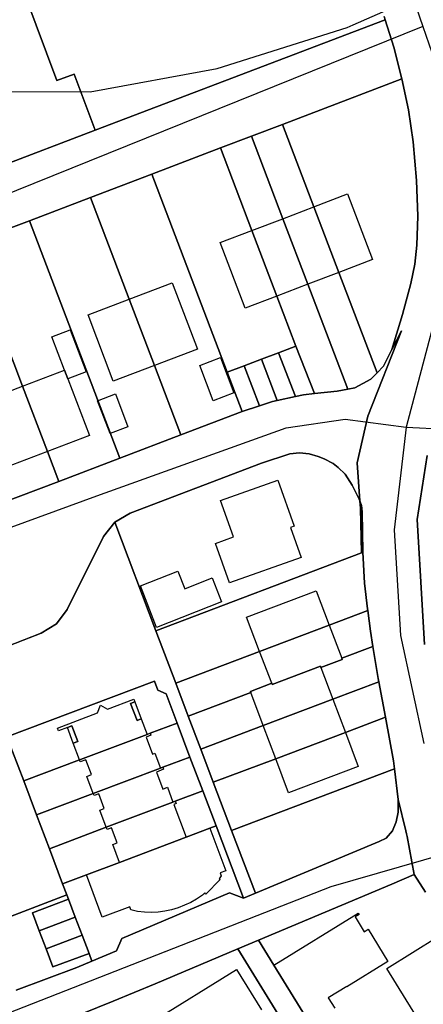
# Model space of a CAD drawing. Extents: x 577960 to 582939, y 6017202 to 6023066.
# Tile 41 of 217: x 578243 to 578305, y 6020681 to 6020833. Entities that reach past the tile are written whole.
import ezdxf

# ---------------------------------------------------------------- set-up
doc = ezdxf.new("R2010")
doc.units = 0
doc.header["$MEASUREMENT"] = 0
doc.linetypes.add('D', pattern=[0])
for name, color, linetype in [('LI__FLUR', 7, 'D'), ('LI__GEB', 7, 'Continuous'), ('LI__STRASSE', 7, 'Continuous')]:
    doc.layers.add(name, color=color, linetype=linetype)

msp = doc.modelspace()

# ---------------------------------------------------------------- linework, layer by layer
at = {"layer": 'LI__FLUR', "color": 8, "linetype": 'D', "true_color": 0x808080}
for p, q in [((578248.33, 6020824.052), (578232.459, 6020866.579)), ((578232.459, 6020866.579), (578248.33, 6020824.052)), ((578299.307, 6020833.486), (578254.282, 6020816.328)), ((578254.282, 6020816.328), (578299.307, 6020833.486)), ((578299.307, 6020833.486), (578299.139, 6020834.012)), ((578299.139, 6020834.012), (578299.307, 6020833.486)), ((578300.659, 6020829.253), (578299.307, 6020833.486)), ((578299.307, 6020833.486), (578300.659, 6020829.253)), ((578301.898, 6020824.315), (578300.659, 6020829.253)), ((578300.659, 6020829.253), (578301.898, 6020824.315)), ((578251.021, 6020825.064), (578248.33, 6020824.052)), ((578248.33, 6020824.052), (578251.021, 6020825.064)), ((578254.282, 6020816.328), (578251.021, 6020825.064)), ((578251.021, 6020825.064), (578254.282, 6020816.328)), ((578283.355, 6020817.248), (578301.898, 6020824.315)), ((578301.898, 6020824.315), (578283.355, 6020817.248)), ((578302.928, 6020819.477), (578301.898, 6020824.315)), ((578301.898, 6020824.315), (578302.928, 6020819.477)), ((578303.668, 6020814.528), (578302.928, 6020819.477)), ((578302.928, 6020819.477), (578303.668, 6020814.528)), ((578254.282, 6020816.328), (578213.801, 6020800.902)), ((578213.801, 6020800.902), (578254.282, 6020816.328)), ((578278.527, 6020815.409), (578283.355, 6020817.248)), ((578283.355, 6020817.248), (578278.527, 6020815.409)), ((578283.355, 6020817.248), (578288.233, 6020804.442)), ((578288.233, 6020804.442), (578283.355, 6020817.248)), ((578273.719, 6020813.579), (578278.527, 6020815.409)), ((578278.527, 6020815.409), (578273.719, 6020813.579)), ((578283.415, 6020802.603), (578278.527, 6020815.409)), ((578278.527, 6020815.409), (578283.415, 6020802.603)), ((578263.053, 6020809.511), (578273.719, 6020813.579)), ((578273.719, 6020813.579), (578263.053, 6020809.511)), ((578273.719, 6020813.579), (578278.597, 6020800.774)), ((578278.597, 6020800.774), (578273.719, 6020813.579)), ((578304.198, 6020808.541), (578303.668, 6020814.528)), ((578303.668, 6020814.528), (578304.198, 6020808.541)), ((578253.547, 6020805.892), (578263.053, 6020809.511)), ((578263.053, 6020809.511), (578253.547, 6020805.892)), ((578274.785, 6020778.754), (578263.053, 6020809.511)), ((578263.053, 6020809.511), (578274.785, 6020778.754)), ((578304.398, 6020803.013), (578304.198, 6020808.541)), ((578304.198, 6020808.541), (578304.398, 6020803.013)), ((578244.05, 6020802.284), (578253.547, 6020805.892)), ((578253.547, 6020805.892), (578244.05, 6020802.284)), ((578259.564, 6020790.088), (578253.547, 6020805.892)), ((578253.547, 6020805.892), (578259.564, 6020790.088)), ((578288.233, 6020804.442), (578292.118, 6020794.244)), ((578292.118, 6020794.244), (578288.233, 6020804.442)), ((578287.306, 6020792.408), (578283.415, 6020802.603)), ((578283.415, 6020802.603), (578287.306, 6020792.408)), ((578304.228, 6020798.494), (578304.398, 6020803.013)), ((578304.398, 6020803.013), (578304.228, 6020798.494)), ((578234.574, 6020798.675), (578244.05, 6020802.284)), ((578244.05, 6020802.284), (578234.574, 6020798.675)), ((578244.05, 6020802.284), (578258.076, 6020765.437)), ((578258.076, 6020765.437), (578244.05, 6020802.284)), ((578278.597, 6020800.774), (578282.483, 6020790.576)), ((578282.483, 6020790.576), (578278.597, 6020800.774)), ((578242.973, 6020776.604), (578234.574, 6020798.675)), ((578234.574, 6020798.675), (578242.973, 6020776.604)), ((578303.908, 6020795.515), (578304.228, 6020798.494)), ((578304.228, 6020798.494), (578303.908, 6020795.515)), ((578303.288, 6020792.546), (578303.908, 6020795.515)), ((578303.908, 6020795.515), (578303.288, 6020792.546)), ((578292.118, 6020794.244), (578298.05, 6020778.671)), ((578298.05, 6020778.671), (578292.118, 6020794.244)), ((578293.522, 6020776.122), (578287.306, 6020792.408)), ((578287.306, 6020792.408), (578293.522, 6020776.122)), ((578301.999, 6020787.728), (578303.288, 6020792.546)), ((578303.288, 6020792.546), (578301.999, 6020787.728)), ((578282.483, 6020790.576), (578285.445, 6020782.8)), ((578285.445, 6020782.8), (578282.483, 6020790.576)), ((578263.473, 6020779.821), (578259.564, 6020790.088)), ((578259.564, 6020790.088), (578263.473, 6020779.821)), ((578300.35, 6020782.28), (578301.999, 6020787.728)), ((578301.999, 6020787.728), (578300.35, 6020782.28)), ((578296.651, 6020771.914), (578301.859, 6020785.199)), ((578301.859, 6020785.199), (578296.651, 6020771.914)), ((578301.859, 6020785.199), (578300.35, 6020782.28)), ((578300.35, 6020782.28), (578301.859, 6020785.199)), ((578285.445, 6020782.8), (578282.766, 6020781.79)), ((578282.766, 6020781.79), (578285.445, 6020782.8)), ((578285.445, 6020782.8), (578288.352, 6020775.432)), ((578288.352, 6020775.432), (578285.445, 6020782.8)), ((578282.766, 6020781.79), (578280.097, 6020780.771)), ((578280.097, 6020780.771), (578282.766, 6020781.79)), ((578282.766, 6020781.79), (578285.365, 6020774.973)), ((578285.365, 6020774.973), (578282.766, 6020781.79)), ((578300.35, 6020782.28), (578299.08, 6020779.721)), ((578299.08, 6020779.721), (578300.35, 6020782.28)), ((578267.572, 6020769.055), (578263.473, 6020779.821)), ((578263.473, 6020779.821), (578267.572, 6020769.055)), ((578277.428, 6020779.751), (578274.785, 6020778.754)), ((578274.785, 6020778.754), (578277.428, 6020779.751)), ((578280.097, 6020780.771), (578277.428, 6020779.751)), ((578277.428, 6020779.751), (578280.097, 6020780.771)), ((578277.428, 6020779.751), (578279.787, 6020773.553)), ((578279.787, 6020773.553), (578277.428, 6020779.751)), ((578282.556, 6020774.373), (578280.097, 6020780.771)), ((578280.097, 6020780.771), (578282.556, 6020774.373)), ((578299.08, 6020779.721), (578298.05, 6020778.671)), ((578298.05, 6020778.671), (578299.08, 6020779.721)), ((578274.785, 6020778.754), (578277.099, 6020772.687)), ((578277.099, 6020772.687), (578274.785, 6020778.754)), ((578298.05, 6020778.671), (578297.091, 6020777.682)), ((578297.091, 6020777.682), (578298.05, 6020778.671)), ((578246.842, 6020766.437), (578242.973, 6020776.604)), ((578242.973, 6020776.604), (578246.842, 6020766.437)), ((578297.091, 6020777.682), (578294.612, 6020776.342)), ((578294.612, 6020776.342), (578297.091, 6020777.682)), ((578285.365, 6020774.973), (578282.556, 6020774.373)), ((578282.556, 6020774.373), (578285.365, 6020774.973)), ((578286.655, 6020775.243), (578285.365, 6020774.973)), ((578285.365, 6020774.973), (578286.655, 6020775.243)), ((578288.352, 6020775.432), (578286.655, 6020775.243)), ((578286.655, 6020775.243), (578288.352, 6020775.432)), ((578291.878, 6020775.8), (578288.352, 6020775.432)), ((578288.352, 6020775.432), (578291.878, 6020775.8)), ((578293.522, 6020776.122), (578291.878, 6020775.8)), ((578291.878, 6020775.8), (578293.522, 6020776.122)), ((578294.612, 6020776.342), (578293.522, 6020776.122)), ((578293.522, 6020776.122), (578294.612, 6020776.342)), ((578279.787, 6020773.553), (578277.099, 6020772.687)), ((578277.099, 6020772.687), (578279.787, 6020773.553)), ((578281.827, 6020774.213), (578279.787, 6020773.553)), ((578279.787, 6020773.553), (578281.827, 6020774.213)), ((578282.556, 6020774.373), (578281.827, 6020774.213)), ((578281.827, 6020774.213), (578282.556, 6020774.373)), ((578277.099, 6020772.687), (578267.572, 6020769.055)), ((578267.572, 6020769.055), (578277.099, 6020772.687)), ((578294.952, 6020764.696), (578296.651, 6020771.914)), ((578296.651, 6020771.914), (578294.952, 6020764.696)), ((578267.572, 6020769.055), (578258.076, 6020765.437)), ((578258.076, 6020765.437), (578267.572, 6020769.055)), ((578248.599, 6020761.818), (578246.842, 6020766.437)), ((578246.842, 6020766.437), (578248.599, 6020761.818)), ((578280.127, 6020764.647), (578284.506, 6020766.106)), ((578284.506, 6020766.106), (578280.127, 6020764.647)), ((578284.506, 6020766.106), (578286.015, 6020766.266)), ((578286.015, 6020766.266), (578284.506, 6020766.106)), ((578286.015, 6020766.266), (578287.505, 6020766.066)), ((578287.505, 6020766.066), (578286.015, 6020766.266)), ((578287.505, 6020766.066), (578288.924, 6020765.686)), ((578288.924, 6020765.686), (578287.505, 6020766.066)), ((578288.924, 6020765.686), (578289.864, 6020765.326)), ((578289.864, 6020765.326), (578288.924, 6020765.686)), ((578304.288, 6020755.909), (578305.858, 6020765.816)), ((578305.858, 6020765.816), (578304.288, 6020755.909)), ((578258.076, 6020765.437), (578248.599, 6020761.818)), ((578248.599, 6020761.818), (578258.076, 6020765.437)), ((578259.705, 6020756.86), (578280.127, 6020764.647)), ((578280.127, 6020764.647), (578259.705, 6020756.86)), ((578289.864, 6020765.326), (578291.223, 6020764.597)), ((578291.223, 6020764.597), (578289.864, 6020765.326)), ((578291.223, 6020764.597), (578292.033, 6020763.987)), ((578292.033, 6020763.987), (578291.223, 6020764.597)), ((578295.402, 6020758.769), (578294.952, 6020764.696)), ((578294.952, 6020764.696), (578295.402, 6020758.769)), ((578292.033, 6020763.987), (578293.093, 6020762.907)), ((578293.093, 6020762.907), (578292.033, 6020763.987)), ((578293.093, 6020762.907), (578294.172, 6020761.228)), ((578294.172, 6020761.228), (578293.093, 6020762.907)), ((578248.599, 6020761.818), (578239.103, 6020758.2)), ((578239.103, 6020758.2), (578248.599, 6020761.818)), ((578294.172, 6020761.228), (578295.302, 6020759.058)), ((578295.302, 6020759.058), (578294.172, 6020761.228)), ((578295.302, 6020759.058), (578295.402, 6020758.769)), ((578295.402, 6020758.769), (578295.302, 6020759.058)), ((578295.402, 6020758.769), (578295.482, 6020757.649)), ((578295.632, 6020758.049), (578295.402, 6020758.769)), ((578295.482, 6020757.649), (578295.402, 6020758.769)), ((578295.402, 6020758.769), (578295.632, 6020758.049)), ((578295.742, 6020757.079), (578295.632, 6020758.049)), ((578295.632, 6020758.049), (578295.742, 6020757.079)), ((578257.326, 6020755.47), (578259.705, 6020756.86)), ((578259.705, 6020756.86), (578257.326, 6020755.47)), ((578295.482, 6020757.649), (578295.622, 6020750.731)), ((578295.622, 6020750.731), (578295.482, 6020757.649)), ((578295.842, 6020750.821), (578295.742, 6020757.079)), ((578295.742, 6020757.079), (578295.842, 6020750.821)), ((578257.326, 6020755.47), (578255.557, 6020753.261)), ((578255.557, 6020753.261), (578257.326, 6020755.47)), ((578263.714, 6020738.596), (578257.326, 6020755.47)), ((578257.326, 6020755.47), (578263.714, 6020738.596)), ((578305.428, 6020736.496), (578304.288, 6020755.909)), ((578304.288, 6020755.909), (578305.428, 6020736.496)), ((578255.557, 6020753.261), (578249.919, 6020741.925)), ((578249.919, 6020741.925), (578255.557, 6020753.261)), ((578263.714, 6020738.596), (578295.622, 6020750.731)), ((578295.622, 6020750.731), (578263.714, 6020738.596)), ((578295.622, 6020750.731), (578295.842, 6020750.821)), ((578295.842, 6020750.821), (578295.622, 6020750.731)), ((578295.842, 6020750.821), (578296.092, 6020745.993)), ((578296.092, 6020745.993), (578295.842, 6020750.821)), ((578296.092, 6020745.993), (578296.562, 6020742.025)), ((578296.562, 6020742.025), (578296.092, 6020745.993)), ((578249.919, 6020741.925), (578248.25, 6020739.686)), ((578248.25, 6020739.686), (578249.919, 6020741.925)), ((578296.602, 6020741.755), (578290.634, 6020739.506)), ((578290.634, 6020739.506), (578296.602, 6020741.755)), ((578296.562, 6020742.025), (578296.602, 6020741.755)), ((578296.602, 6020741.755), (578296.562, 6020742.025)), ((578297.021, 6020738.556), (578296.602, 6020741.755)), ((578296.602, 6020741.755), (578297.021, 6020738.556)), ((578248.25, 6020739.686), (578245.87, 6020738.247)), ((578245.87, 6020738.247), (578248.25, 6020739.686)), ((578245.87, 6020738.247), (578238.353, 6020735.338)), ((578238.353, 6020735.338), (578245.87, 6020738.247)), ((578266.793, 6020730.489), (578263.714, 6020738.596)), ((578263.714, 6020738.596), (578266.793, 6020730.489)), ((578290.634, 6020739.506), (578279.788, 6020735.407)), ((578279.788, 6020735.407), (578290.634, 6020739.506)), ((578297.411, 6020736.187), (578297.021, 6020738.556)), ((578297.021, 6020738.556), (578297.411, 6020736.187)), ((578279.788, 6020735.407), (578266.793, 6020730.489)), ((578266.793, 6020730.489), (578279.788, 6020735.407)), ((578297.411, 6020736.187), (578292.593, 6020734.367)), ((578292.593, 6020734.367), (578297.411, 6020736.187)), ((578298.231, 6020731.208), (578297.411, 6020736.187)), ((578297.411, 6020736.187), (578298.231, 6020731.208)), ((578292.663, 6020734.177), (578289.334, 6020732.928)), ((578289.334, 6020732.928), (578292.663, 6020734.177)), ((578292.593, 6020734.367), (578292.663, 6020734.177)), ((578292.663, 6020734.177), (578292.593, 6020734.367)), ((578289.264, 6020733.108), (578281.757, 6020730.269)), ((578281.757, 6020730.269), (578289.264, 6020733.108)), ((578289.334, 6020732.928), (578289.264, 6020733.108)), ((578289.264, 6020733.108), (578289.334, 6020732.928)), ((578240.563, 6020722.152), (578263.474, 6020730.789)), ((578263.474, 6020730.789), (578240.563, 6020722.152)), ((578263.474, 6020730.789), (578264.004, 6020729.389)), ((578264.004, 6020729.389), (578263.474, 6020730.789)), ((578291.204, 6020727.99), (578298.331, 6020730.689)), ((578298.331, 6020730.689), (578291.204, 6020727.99)), ((578298.331, 6020730.689), (578298.231, 6020731.208)), ((578298.231, 6020731.208), (578298.331, 6020730.689)), ((578298.331, 6020730.689), (578299.351, 6020725.191)), ((578299.351, 6020725.191), (578298.331, 6020730.689)), ((578264.004, 6020729.389), (578265.293, 6020728.8)), ((578265.293, 6020728.8), (578264.004, 6020729.389)), ((578268.732, 6020725.351), (578266.793, 6020730.489)), ((578266.793, 6020730.489), (578268.732, 6020725.351)), ((578278.448, 6020729.029), (578268.732, 6020725.351)), ((578268.732, 6020725.351), (578278.448, 6020729.029)), ((578281.687, 6020730.459), (578278.378, 6020729.209)), ((578278.378, 6020729.209), (578281.687, 6020730.459)), ((578278.378, 6020729.209), (578278.448, 6020729.029)), ((578278.448, 6020729.029), (578278.378, 6020729.209)), ((578281.757, 6020730.269), (578281.687, 6020730.459)), ((578281.687, 6020730.459), (578281.757, 6020730.269)), ((578265.293, 6020728.8), (578267.003, 6020724.281)), ((578267.003, 6020724.281), (578265.293, 6020728.8)), ((578280.378, 6020723.891), (578291.204, 6020727.99)), ((578291.204, 6020727.99), (578280.378, 6020723.891)), ((578270.671, 6020720.223), (578268.732, 6020725.351)), ((578268.732, 6020725.351), (578270.671, 6020720.223)), ((578299.351, 6020725.191), (578293.143, 6020722.841)), ((578293.143, 6020722.841), (578299.351, 6020725.191)), ((578300.61, 6020718.423), (578299.351, 6020725.191)), ((578299.351, 6020725.191), (578300.61, 6020718.423)), ((578267.003, 6020724.281), (578262.804, 6020722.702)), ((578262.804, 6020722.702), (578267.003, 6020724.281)), ((578267.003, 6020724.281), (578268.992, 6020719.013)), ((578268.992, 6020719.013), (578267.003, 6020724.281)), ((578270.671, 6020720.223), (578280.378, 6020723.891)), ((578280.378, 6020723.891), (578270.671, 6020720.223)), ((578243.162, 6020715.305), (578240.563, 6020722.152)), ((578240.563, 6020722.152), (578243.162, 6020715.305)), ((578262.335, 6020722.522), (578251.998, 6020718.633)), ((578251.998, 6020718.633), (578262.335, 6020722.522)), ((578262.804, 6020722.702), (578262.335, 6020722.522)), ((578262.335, 6020722.522), (578262.804, 6020722.702)), ((578293.143, 6020722.841), (578282.317, 6020718.753)), ((578282.317, 6020718.753), (578293.143, 6020722.841)), ((578272.621, 6020715.094), (578270.671, 6020720.223)), ((578270.671, 6020720.223), (578272.621, 6020715.094)), ((578251.818, 6020718.563), (578243.162, 6020715.305)), ((578243.162, 6020715.305), (578251.818, 6020718.563)), ((578251.998, 6020718.633), (578251.818, 6020718.563)), ((578251.818, 6020718.563), (578251.998, 6020718.633)), ((578268.992, 6020719.013), (578264.754, 6020717.414)), ((578264.754, 6020717.414), (578268.992, 6020719.013)), ((578268.992, 6020719.013), (578270.991, 6020713.755)), ((578270.991, 6020713.755), (578268.992, 6020719.013)), ((578282.317, 6020718.753), (578272.621, 6020715.094)), ((578272.621, 6020715.094), (578282.317, 6020718.753)), ((578300.76, 6020717.163), (578300.61, 6020718.423)), ((578300.61, 6020718.423), (578300.76, 6020717.163)), ((578264.424, 6020717.294), (578253.978, 6020713.355)), ((578253.978, 6020713.355), (578264.424, 6020717.294)), ((578264.754, 6020717.414), (578264.424, 6020717.294)), ((578264.424, 6020717.294), (578264.754, 6020717.414)), ((578300.76, 6020717.163), (578275.46, 6020707.587)), ((578275.46, 6020707.587), (578300.76, 6020717.163)), ((578301.35, 6020712.415), (578300.76, 6020717.163)), ((578300.76, 6020717.163), (578301.35, 6020712.415)), ((578245.151, 6020710.037), (578243.162, 6020715.305)), ((578243.162, 6020715.305), (578245.151, 6020710.037)), ((578270.991, 6020713.755), (578266.713, 6020712.146)), ((578266.713, 6020712.146), (578270.991, 6020713.755)), ((578273.051, 6020708.307), (578270.991, 6020713.755)), ((578270.991, 6020713.755), (578273.051, 6020708.307)), ((578275.46, 6020707.587), (578272.621, 6020715.094)), ((578272.621, 6020715.094), (578275.46, 6020707.587)), ((578253.978, 6020713.355), (578245.151, 6020710.037)), ((578245.151, 6020710.037), (578253.978, 6020713.355)), ((578302.51, 6020707.577), (578301.35, 6020712.415)), ((578301.35, 6020710.446), (578301.35, 6020712.415)), ((578301.35, 6020712.415), (578302.51, 6020707.577)), ((578301.35, 6020712.415), (578301.35, 6020710.446)), ((578266.353, 6020712.006), (578255.987, 6020708.107)), ((578255.987, 6020708.107), (578266.353, 6020712.006)), ((578266.713, 6020712.146), (578266.353, 6020712.006)), ((578266.353, 6020712.006), (578266.713, 6020712.146)), ((578247.15, 6020704.778), (578245.151, 6020710.037)), ((578245.151, 6020710.037), (578247.15, 6020704.778)), ((578301.05, 6020708.926), (578301.35, 6020710.446)), ((578301.35, 6020710.446), (578301.05, 6020708.926)), ((578255.987, 6020708.107), (578247.15, 6020704.778)), ((578247.15, 6020704.778), (578255.987, 6020708.107)), ((578272.101, 6020707.947), (578268.402, 6020706.558)), ((578268.402, 6020706.558), (578272.101, 6020707.947)), ((578273.051, 6020708.307), (578272.101, 6020707.947)), ((578272.101, 6020707.947), (578273.051, 6020708.307)), ((578277.289, 6020697.091), (578273.051, 6020708.307)), ((578273.051, 6020708.307), (578277.289, 6020697.091)), ((578279.149, 6020697.861), (578275.46, 6020707.587)), ((578275.46, 6020707.587), (578279.149, 6020697.861)), ((578299.491, 6020706.437), (578300.481, 6020707.577)), ((578300.481, 6020707.577), (578299.491, 6020706.437)), ((578300.481, 6020707.577), (578301.05, 6020708.926)), ((578301.05, 6020708.926), (578300.481, 6020707.577)), ((578302.62, 6020707.107), (578302.51, 6020707.577)), ((578302.51, 6020707.577), (578302.62, 6020707.107)), ((578268.402, 6020706.558), (578258.026, 6020702.659)), ((578258.026, 6020702.659), (578268.402, 6020706.558)), ((578298.401, 6020705.897), (578299.491, 6020706.437)), ((578299.491, 6020706.437), (578298.401, 6020705.897)), ((578302.73, 6020706.657), (578302.62, 6020707.107)), ((578302.62, 6020707.107), (578302.73, 6020706.657)), ((578303.849, 6020700.759), (578302.73, 6020706.657)), ((578302.73, 6020706.657), (578303.849, 6020700.759)), ((578247.15, 6020704.778), (578249.21, 6020699.34)), ((578249.21, 6020699.34), (578247.15, 6020704.778)), ((578279.149, 6020697.861), (578298.401, 6020705.897)), ((578298.401, 6020705.897), (578279.149, 6020697.861)), ((578258.026, 6020702.659), (578252.898, 6020700.73)), ((578252.898, 6020700.73), (578258.026, 6020702.659)), ((578252.898, 6020700.73), (578249.21, 6020699.34)), ((578249.21, 6020699.34), (578252.898, 6020700.73)), ((578300.371, 6020699.29), (578303.849, 6020700.759)), ((578303.849, 6020700.759), (578300.371, 6020699.29)), ((578305.609, 6020698.04), (578303.849, 6020700.759)), ((578303.849, 6020700.759), (578305.609, 6020698.04)), ((578249.21, 6020699.34), (578249.869, 6020697.601)), ((578249.869, 6020697.601), (578249.21, 6020699.34)), ((578279.629, 6020690.563), (578300.371, 6020699.29)), ((578300.371, 6020699.29), (578279.629, 6020690.563)), ((578249.869, 6020697.601), (578229.107, 6020689.714)), ((578229.107, 6020689.714), (578249.869, 6020697.601)), ((578244.512, 6020694.822), (578250.119, 6020696.941)), ((578250.119, 6020696.941), (578244.512, 6020694.822)), ((578249.869, 6020697.601), (578250.119, 6020696.941)), ((578250.119, 6020696.941), (578249.869, 6020697.601)), ((578250.119, 6020696.941), (578251.179, 6020694.142)), ((578251.179, 6020694.142), (578250.119, 6020696.941)), ((578258.396, 6020690.843), (578275.12, 6020697.941)), ((578275.12, 6020697.941), (578258.396, 6020690.843)), ((578275.12, 6020697.941), (578277.289, 6020697.091)), ((578277.289, 6020697.091), (578275.12, 6020697.941)), ((578277.289, 6020697.091), (578279.149, 6020697.861)), ((578279.149, 6020697.861), (578277.289, 6020697.091)), ((578245.581, 6020692.033), (578244.512, 6020694.822)), ((578244.512, 6020694.822), (578245.581, 6020692.033)), ((578251.179, 6020694.142), (578245.581, 6020692.033)), ((578245.581, 6020692.033), (578251.179, 6020694.142)), ((578251.179, 6020694.142), (578252.249, 6020691.333)), ((578252.249, 6020691.333), (578251.179, 6020694.142)), ((578246.641, 6020689.234), (578245.581, 6020692.033)), ((578245.581, 6020692.033), (578246.641, 6020689.234)), ((578246.641, 6020689.234), (578252.249, 6020691.333)), ((578252.249, 6020691.333), (578246.641, 6020689.234)), ((578252.249, 6020691.333), (578253.308, 6020688.524)), ((578253.308, 6020688.524), (578252.249, 6020691.333)), ((578257.557, 6020688.904), (578258.396, 6020690.843)), ((578258.396, 6020690.843), (578257.557, 6020688.904)), ((578247.71, 6020686.435), (578246.641, 6020689.234)), ((578246.641, 6020689.234), (578247.71, 6020686.435)), ((578279.629, 6020690.563), (578276.43, 6020689.214)), ((578276.43, 6020689.214), (578279.629, 6020690.563)), ((578282.02, 6020686.683), (578279.629, 6020690.563)), ((578279.629, 6020690.563), (578282.02, 6020686.683)), ((578253.308, 6020688.524), (578247.71, 6020686.435)), ((578247.71, 6020686.435), (578253.308, 6020688.524)), ((578253.308, 6020688.524), (578253.768, 6020687.315)), ((578253.768, 6020687.315), (578253.308, 6020688.524)), ((578253.768, 6020687.315), (578257.557, 6020688.904)), ((578257.557, 6020688.904), (578253.768, 6020687.315)), ((578263.605, 6020683.816), (578276.43, 6020689.214)), ((578276.43, 6020689.214), (578263.605, 6020683.816)), ((578276.43, 6020689.214), (578285.227, 6020674.999)), ((578285.227, 6020674.999), (578276.43, 6020689.214)), ((578241.973, 6020682.836), (578251.409, 6020686.335)), ((578251.409, 6020686.335), (578241.973, 6020682.836)), ((578251.409, 6020686.335), (578253.768, 6020687.315)), ((578253.768, 6020687.315), (578251.409, 6020686.335)), ((578287.61, 6020677.615), (578282.02, 6020686.683)), ((578282.02, 6020686.683), (578287.61, 6020677.615)), ((578257.077, 6020681.127), (578263.605, 6020683.816)), ((578263.605, 6020683.816), (578257.077, 6020681.127)), ((578252.209, 6020679.117), (578257.077, 6020681.127)), ((578257.077, 6020681.127), (578252.209, 6020679.117))]:
    msp.add_line(p, q, dxfattribs=at)
at = {"layer": 'LI__GEB', "color": 5, "linetype": 'D', "true_color": 0x0000ff}
for p, q in [((578288.233, 6020804.442), (578293.471, 6020806.441)), ((578293.471, 6020806.441), (578297.362, 6020796.246)), ((578283.415, 6020802.603), (578288.233, 6020804.442)), ((578288.233, 6020804.442), (578292.118, 6020794.244)), ((578292.118, 6020794.244), (578288.233, 6020804.442)), ((578278.597, 6020800.774), (578283.415, 6020802.603)), ((578287.306, 6020792.408), (578283.415, 6020802.603)), ((578283.415, 6020802.603), (578287.306, 6020792.408)), ((578273.675, 6020798.906), (578278.597, 6020800.774)), ((578278.597, 6020800.774), (578282.483, 6020790.576)), ((578282.483, 6020790.576), (578278.597, 6020800.774)), ((578277.55, 6020788.702), (578273.675, 6020798.906)), ((578297.362, 6020796.246), (578292.118, 6020794.244)), ((578292.118, 6020794.244), (578287.306, 6020792.408)), ((578259.564, 6020790.088), (578266.246, 6020792.632)), ((578266.246, 6020792.632), (578270.155, 6020782.365)), ((578287.306, 6020792.408), (578282.483, 6020790.576)), ((578282.483, 6020790.576), (578277.55, 6020788.702)), ((578253.171, 6020787.654), (578259.564, 6020790.088)), ((578259.564, 6020790.088), (578263.473, 6020779.821)), ((578263.473, 6020779.821), (578259.564, 6020790.088)), ((578257.08, 6020777.387), (578253.171, 6020787.654)), ((578247.526, 6020784.258), (578250.374, 6020785.341)), ((578249.494, 6020779.085), (578247.526, 6020784.258)), ((578250.374, 6020785.341), (578252.853, 6020778.827)), ((578270.155, 6020782.365), (578263.473, 6020779.821)), ((578270.513, 6020779.788), (578273.732, 6020781.027)), ((578273.732, 6020781.027), (578275.814, 6020775.548)), ((578263.473, 6020779.821), (578257.08, 6020777.387)), ((578272.594, 6020774.301), (578270.513, 6020779.788)), ((578242.973, 6020776.604), (578249.494, 6020779.085)), ((578249.494, 6020779.085), (578250.005, 6020777.744)), ((578250.005, 6020777.744), (578249.494, 6020779.085)), ((578252.853, 6020778.827), (578250.005, 6020777.744)), ((578236.444, 6020774.12), (578242.973, 6020776.604)), ((578246.842, 6020766.437), (578242.973, 6020776.604)), ((578242.973, 6020776.604), (578246.842, 6020766.437)), ((578250.005, 6020777.744), (578253.363, 6020768.918)), ((578275.814, 6020775.548), (578272.594, 6020774.301)), ((578253.363, 6020768.918), (578246.842, 6020766.437)), ((578246.842, 6020766.437), (578240.313, 6020763.952)), ((578273.76, 6020758.849), (578282.656, 6020762.008)), ((578282.656, 6020762.008), (578285.196, 6020754.88)), ((578275.769, 6020753.181), (578273.76, 6020758.849)), ((578285.196, 6020754.88), (578284.596, 6020754.67)), ((578284.596, 6020754.67), (578286.245, 6020749.992)), ((578272.98, 6020752.191), (578275.769, 6020753.181)), ((578275.139, 6020746.083), (578272.98, 6020752.191)), ((578286.245, 6020749.992), (578275.139, 6020746.083)), ((578261.285, 6020745.574), (578267.112, 6020747.853)), ((578267.112, 6020747.853), (578268.172, 6020745.144)), ((578268.172, 6020745.144), (578272.44, 6020746.823)), ((578272.44, 6020746.823), (578273.9, 6020743.104)), ((578263.794, 6020739.146), (578261.285, 6020745.574)), ((578277.759, 6020740.705), (578288.594, 6020744.834)), ((578288.594, 6020744.834), (578290.634, 6020739.506)), ((578273.9, 6020743.104), (578263.794, 6020739.146)), ((578279.788, 6020735.407), (578277.759, 6020740.705)), ((578290.634, 6020739.506), (578279.788, 6020735.407)), ((578279.788, 6020735.407), (578290.634, 6020739.506)), ((578290.634, 6020739.506), (578292.593, 6020734.367)), ((578281.687, 6020730.459), (578279.788, 6020735.407)), ((578292.663, 6020734.177), (578289.334, 6020732.928)), ((578292.593, 6020734.367), (578292.663, 6020734.177)), ((578281.757, 6020730.269), (578289.264, 6020733.108)), ((578289.264, 6020733.108), (578281.757, 6020730.269)), ((578289.264, 6020733.108), (578289.334, 6020732.928)), ((578289.334, 6020732.928), (578289.264, 6020733.108)), ((578289.334, 6020732.928), (578291.204, 6020727.99)), ((578278.378, 6020729.209), (578281.687, 6020730.459)), ((578278.448, 6020729.029), (578278.378, 6020729.209)), ((578280.378, 6020723.891), (578278.448, 6020729.029)), ((578281.687, 6020730.459), (578281.757, 6020730.269)), ((578281.757, 6020730.269), (578281.687, 6020730.459)), ((578256.197, 6020726.441), (578260.265, 6020727.98)), ((578260.415, 6020727.58), (578259.765, 6020727.33)), ((578260.265, 6020727.98), (578260.415, 6020727.58)), ((578291.204, 6020727.99), (578280.378, 6020723.891)), ((578280.378, 6020723.891), (578291.204, 6020727.99)), ((578291.204, 6020727.99), (578293.143, 6020722.841)), ((578254.627, 6020725.851), (578255.077, 6020727.08)), ((578255.077, 6020727.08), (578256.197, 6020726.441)), ((578259.765, 6020727.33), (578260.765, 6020724.681)), ((578248.4, 6020723.492), (578254.627, 6020725.851)), ((578260.765, 6020724.681), (578261.425, 6020724.921)), ((578261.425, 6020724.921), (578262.335, 6020722.522)), ((578248.55, 6020723.082), (578248.4, 6020723.492)), ((578249.949, 6020723.612), (578248.55, 6020723.082)), ((578250.629, 6020723.872), (578249.949, 6020723.612)), ((578251.559, 6020721.422), (578250.629, 6020723.872)), ((578282.317, 6020718.753), (578280.378, 6020723.891)), ((578250.859, 6020721.163), (578251.559, 6020721.422)), ((578262.335, 6020722.522), (578251.998, 6020718.633)), ((578251.998, 6020718.633), (578262.335, 6020722.522)), ((578262.914, 6020722.392), (578262.165, 6020722.102)), ((578262.165, 6020722.102), (578263.154, 6020719.463)), ((578262.335, 6020722.522), (578262.804, 6020722.702)), ((578262.804, 6020722.702), (578262.914, 6020722.392)), ((578293.143, 6020722.841), (578282.317, 6020718.753)), ((578282.317, 6020718.753), (578293.143, 6020722.841)), ((578293.143, 6020722.841), (578295.142, 6020717.533)), ((578251.818, 6020718.563), (578250.859, 6020721.163)), ((578251.998, 6020718.633), (578251.818, 6020718.563)), ((578251.818, 6020718.563), (578251.998, 6020718.633)), ((578251.938, 6020718.244), (578251.818, 6020718.563)), ((578252.838, 6020718.583), (578251.938, 6020718.244)), ((578253.708, 6020716.274), (578252.838, 6020718.583)), ((578263.154, 6020719.463), (578263.554, 6020719.613)), ((578263.554, 6020719.613), (578264.424, 6020717.294)), ((578284.316, 6020713.455), (578282.317, 6020718.753)), ((578264.424, 6020717.294), (578253.978, 6020713.355)), ((578253.978, 6020713.355), (578264.424, 6020717.294)), ((578264.874, 6020717.104), (578263.784, 6020716.684)), ((578264.424, 6020717.294), (578264.754, 6020717.414)), ((578264.754, 6020717.414), (578264.874, 6020717.104)), ((578295.142, 6020717.533), (578284.316, 6020713.455)), ((578252.978, 6020716.004), (578253.708, 6020716.274)), ((578253.978, 6020713.355), (578252.978, 6020716.004)), ((578263.784, 6020716.684), (578264.774, 6020714.045)), ((578264.774, 6020714.045), (578265.483, 6020714.315)), ((578265.483, 6020714.315), (578266.353, 6020712.006)), ((578254.098, 6020713.035), (578253.978, 6020713.355)), ((578254.817, 6020713.305), (578254.098, 6020713.035)), ((578255.687, 6020711.006), (578254.817, 6020713.305)), ((578254.967, 6020710.736), (578255.687, 6020711.006)), ((578255.987, 6020708.107), (578254.967, 6020710.736)), ((578255.987, 6020708.107), (578266.353, 6020712.006)), ((578266.353, 6020712.006), (578255.987, 6020708.107)), ((578266.353, 6020712.006), (578266.713, 6020712.146)), ((578266.843, 6020711.786), (578266.493, 6020711.646)), ((578266.493, 6020711.646), (578268.402, 6020706.558)), ((578266.713, 6020712.146), (578266.843, 6020711.786)), ((578256.127, 6020707.737), (578255.987, 6020708.107)), ((578256.817, 6020707.997), (578256.127, 6020707.737)), ((578257.686, 6020705.678), (578256.817, 6020707.997)), ((578268.402, 6020706.558), (578272.101, 6020707.947)), ((578272.101, 6020707.947), (578274.58, 6020701.359)), ((578268.402, 6020706.558), (578258.026, 6020702.659)), ((578258.026, 6020702.659), (578268.402, 6020706.558)), ((578256.987, 6020705.418), (578257.686, 6020705.678)), ((578258.026, 6020702.659), (578256.987, 6020705.418)), ((578252.898, 6020700.73), (578258.026, 6020702.659)), ((578255.377, 6020694.142), (578252.898, 6020700.73)), ((578273.691, 6020699.98), (578271.461, 6020697.741)), ((578273.851, 6020700.54), (578273.531, 6020700.12)), ((578273.531, 6020700.12), (578273.691, 6020699.98)), ((578274.58, 6020701.359), (578273.671, 6020701.019)), ((578273.671, 6020701.019), (578273.851, 6020700.54)), ((578244.512, 6020694.822), (578250.119, 6020696.941)), ((578250.119, 6020696.941), (578251.179, 6020694.142)), ((578270.032, 6020696.951), (578269.102, 6020696.431)), ((578270.922, 6020697.541), (578270.032, 6020696.951)), ((578271.322, 6020697.901), (578270.922, 6020697.541)), ((578271.461, 6020697.741), (578271.322, 6020697.901)), ((578259.636, 6020695.741), (578255.377, 6020694.142)), ((578259.816, 6020695.262), (578259.636, 6020695.741)), ((578267.143, 6020695.621), (578266.133, 6020695.302)), ((578268.133, 6020696.001), (578267.143, 6020695.621)), ((578269.102, 6020696.431), (578268.133, 6020696.001)), ((578245.581, 6020692.033), (578244.512, 6020694.822)), ((578245.581, 6020692.033), (578251.179, 6020694.142)), ((578251.179, 6020694.142), (578245.581, 6020692.033)), ((578251.179, 6020694.142), (578252.249, 6020691.333)), ((578260.855, 6020695.032), (578259.816, 6020695.262)), ((578261.905, 6020694.912), (578260.855, 6020695.032)), ((578262.975, 6020694.872), (578261.905, 6020694.912)), ((578264.034, 6020694.932), (578262.975, 6020694.872)), ((578265.084, 6020695.062), (578264.034, 6020694.932)), ((578266.133, 6020695.302), (578265.084, 6020695.062)), ((578282.02, 6020686.683), (578295.141, 6020694.771)), ((578295.263, 6020694.572), (578294.632, 6020694.182)), ((578294.632, 6020694.182), (578296.05, 6020691.882)), ((578295.141, 6020694.771), (578295.263, 6020694.572)), ((578246.641, 6020689.234), (578245.581, 6020692.033)), ((578252.249, 6020691.333), (578246.641, 6020689.234)), ((578246.641, 6020689.234), (578252.249, 6020691.333)), ((578252.249, 6020691.333), (578253.308, 6020688.524)), ((578296.05, 6020691.882), (578296.68, 6020692.27)), ((578296.68, 6020692.27), (578299.751, 6020687.282)), ((578299.581, 6020686.173), (578307.568, 6020691.121)), ((578247.71, 6020686.435), (578246.641, 6020689.234)), ((578253.308, 6020688.524), (578247.71, 6020686.435)), ((578287.61, 6020677.615), (578282.02, 6020686.683)), ((578299.751, 6020687.282), (578293.373, 6020683.355)), ((578315.258, 6020660.864), (578299.581, 6020686.173)), ((578263.016, 6020677.845), (578276.229, 6020686.041)), ((578276.229, 6020686.041), (578280.11, 6020679.785)), ((578293.342, 6020683.405), (578290.466, 6020681.633)), ((578293.373, 6020683.355), (578293.342, 6020683.405)), ((578290.466, 6020681.633), (578291.474, 6020679.996))]:
    msp.add_line(p, q, dxfattribs=at)
at = {"layer": 'LI__GEB', "color": 5, "linetype": 'D', "true_color": 0x0100ff}
for p, q in [((578254.649, 6020774.332), (578257.426, 6020775.386)), ((578257.426, 6020775.386), (578259.363, 6020770.287)), ((578256.586, 6020769.232), (578254.649, 6020774.332)), ((578259.363, 6020770.287), (578256.586, 6020769.232)), ((578259.765, 6020727.33), (578260.415, 6020727.58)), ((578260.415, 6020727.58), (578261.425, 6020724.921)), ((578260.765, 6020724.681), (578259.765, 6020727.33)), ((578261.425, 6020724.921), (578260.765, 6020724.681)), ((578249.949, 6020723.612), (578250.629, 6020723.872)), ((578250.859, 6020721.163), (578249.949, 6020723.612)), ((578250.629, 6020723.872), (578251.559, 6020721.422)), ((578251.559, 6020721.422), (578250.859, 6020721.163))]:
    msp.add_line(p, q, dxfattribs=at)
at = {"layer": 'LI__STRASSE', "color": 251, "linetype": 'D', "true_color": 0x656464}
for p, q in [((578299.949, 6020847.596), (578305.174, 6020832.417)), ((578305.174, 6020832.417), (578196.032, 6020788.417)), ((578305.174, 6020832.417), (578307.027, 6020827.034)), ((578307.497, 6020788.827), (578302.599, 6020770.224)), ((578283.916, 6020770.134), (578293.123, 6020771.454)), ((578293.123, 6020771.454), (578302.599, 6020770.224)), ((578254.517, 6020759.578), (578283.916, 6020770.134)), ((578302.599, 6020770.224), (578300.7, 6020754.3)), ((578302.599, 6020770.224), (578310.297, 6020769.839)), ((578224.848, 6020748.695), (578254.517, 6020759.578)), ((578300.7, 6020754.3), (578301.72, 6020737.885)), ((578301.72, 6020737.885), (578305.319, 6020721.091)), ((578290.925, 6020698.899), (578310.937, 6020704.687)), ((578239.344, 6020678.707), (578290.925, 6020698.899))]:
    msp.add_line(p, q, dxfattribs=at)
at = {"layer": 'LI__STRASSE', "color": 251, "linetype": 'D', "true_color": 0x646464}
for p, q in [((578294.35, 6020832.714), (578309.886, 6020839.53)), ((578273.209, 6020825.917), (578293.392, 6020832.294)), ((578293.392, 6020832.294), (578294.35, 6020832.714)), ((578253.507, 6020822.31), (578273.209, 6020825.917)), ((578216.719, 6020822.44), (578253.507, 6020822.31))]:
    msp.add_line(p, q, dxfattribs=at)

doc.saveas('drawing.dxf')
